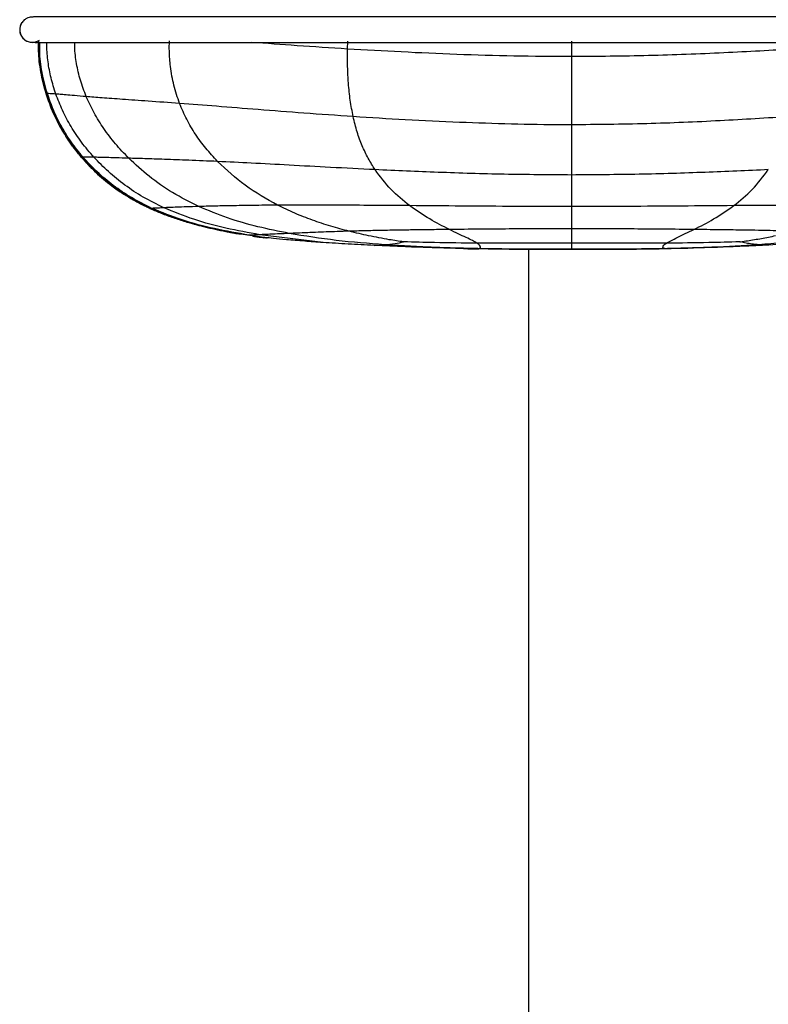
# Model space of a CAD drawing. Header units: millimetres. Extents: x -908 to 908, y 0 to 686.
# Tile 2 of 19: x -908 to -761, y 272 to 466. Entities that reach past the tile are written whole.
import ezdxf

# ---------------------------------------------------------------- set-up
doc = ezdxf.new("R2010")
doc.units = ezdxf.units.MM

msp = doc.modelspace()

# ---------------------------------------------------------------- linework, layer by layer
at = {"color": 7, "linetype": 'Continuous', "lineweight": 25}
for p, q in [((-907.82, 465.11), (-907.82, 465.11)), ((-904.53, 461.18), (-904.55, 460.28)), ((-904.52, 460.32), (-904.51, 461.18)), ((-843.63, 459.87), (-843.57, 461.43)), ((-799.46, 458.36), (-799.46, 461.4)), ((-904.46, 458.93), (-904.46, 458.44)), ((-904.43, 458.06), (-904.26, 456.92)), ((-904.37, 457.43), (-903.05, 451.06)), ((-904.01, 455.03), (-903.87, 454.26)), ((-903.7, 453.78), (-904.01, 455.03)), ((-903.69, 453.74), (-904.01, 455.03)), ((-903.7, 453.78), (-904, 455.02)), ((-903.95, 454.64), (-903.53, 452.75)), ((-903.95, 454.64), (-903.53, 452.75)), ((-903.89, 454.42), (-903.85, 454.17)), ((-903.83, 454.07), (-903.77, 453.76)), ((-903.83, 454.07), (-903.77, 453.76)), ((-903.83, 454.07), (-903.77, 453.76)), ((-902.81, 451.09), (-903.05, 451.07)), ((-903.05, 451.07), (-903.05, 451.06)), ((-903.05, 451.06), (-901.57, 447.17)), ((-903.05, 451.06), (-903.05, 451.06)), ((-903.05, 451.06), (-903.05, 451.06)), ((-900.32, 444.65), (-899.84, 443.88)), ((-899.16, 442.77), (-899.46, 443.25)), ((-898.57, 441.8), (-899.23, 442.89)), ((-898.73, 442.02), (-896.06, 438.49)), ((-896.06, 438.5), (-896.06, 438.49)), ((-896.06, 438.49), (-892.49, 434.87)), ((-896.06, 438.49), (-896.06, 438.49)), ((-896.06, 438.49), (-896.06, 438.49)), ((-896.06, 438.49), (-896.06, 438.49)), ((-799.46, 431.95), (-799.46, 435.03)), ((-799.46, 428.81), (-799.46, 431.95)), ((-882.6, 428.46), (-882.49, 428.41)), ((-882.51, 428.43), (-882.51, 428.43)), ((-882.51, 428.42), (-882.51, 428.42)), ((-882.51, 428.42), (-882.51, 428.42)), ((-799.46, 424.43), (-799.46, 428.81)), ((-873.81, 425.41), (-875.6, 425.89)), ((-863.36, 423.15), (-870.03, 424.41)), ((-863.36, 423.15), (-865.98, 423.65)), ((-863.36, 423.15), (-864.87, 423.44)), ((-860.17, 422.69), (-863.36, 423.15)), ((-863.36, 423.15), (-863.36, 423.15)), ((-860.17, 422.69), (-863.36, 423.15)), ((-860.17, 422.69), (-863.36, 423.15)), ((-863.36, 423.15), (-863.36, 423.15)), ((-863.36, 423.15), (-863.36, 423.15)), ((-862.9, 423.08), (-863.36, 423.15)), ((-859.74, 422.68), (-863.06, 423.17)), ((-848.46, 421.72), (-860.94, 423.26)), ((-860.99, 422.8), (-860.17, 422.69)), ((-860.17, 422.71), (-859.61, 422.67)), ((-860.17, 422.69), (-860.17, 422.69)), ((-860.17, 422.69), (-859.74, 422.67)), ((-860.17, 422.69), (-859.74, 422.67)), ((-838.37, 421.15), (-836.31, 421.28)), ((-761.37, 421.19), (-762.61, 421.28)), ((-817.96, 420.47), (-817.8, 420.51)), ((-808, 420.35), (-808, 5)), ((-799.46, 420.32), (-799.46, 420.39)), ((-780.96, 420.47), (-781.12, 420.51))]:
    msp.add_line(p, q, dxfattribs=at)
at = {"color": 7, "linetype": 'Continuous', "lineweight": 25, "flags": 128}
msp.add_lwpolyline([(-882.51, 428.42), (-882.51, 428.42), (-882.51, 428.42)], dxfattribs=at)
msp.add_lwpolyline([(-882.51, 428.42), (-882.51, 428.42), (-882.51, 428.42)], dxfattribs=at)
msp.add_lwpolyline([(-882.51, 428.42), (-882.51, 428.42), (-882.51, 428.42)], dxfattribs=at)
msp.add_lwpolyline([(-882.51, 428.42), (-882.51, 428.42), (-882.51, 428.42)], dxfattribs=at)
msp.add_lwpolyline([(-882.51, 428.42), (-882.51, 428.42), (-882.51, 428.42)], dxfattribs=at)
at = {"color": 7, "linetype": 'Continuous', "lineweight": 25}
for centre, radius, start, end in [((-905.77, 463.68), 2.5, 144.8826, 304.2986), ((-905.77, 463.68), 2.5, 145.1801, 297.2756), ((-905.77, 463.68), 2.5, 145.1801, 297.3146), ((-882.49, 428.43), 0.0233, 188.7444, 202.2622)]:
    msp.add_arc(centre, radius, start, end, dxfattribs=at)
for points, knots in [([(-690.74, 463.02), (-690.69, 463.26), (-690.61, 463.66), (-690.75, 464.41), (-691.05, 464.98), (-691.27, 465.27), (-691.51, 465.52), (-691.72, 465.69), (-691.88, 465.8), (-692.04, 465.89), (-692.28, 466), (-692.54, 466.07), (-693.01, 466.16), (-693.6, 466.18), (-694.15, 466.18), (-694.67, 466.18), (-695.35, 466.18), (-696.28, 466.18), (-697.57, 466.18), (-699.24, 466.18), (-701.48, 466.18), (-704.29, 466.18), (-707.56, 466.18), (-711.24, 466.18), (-715.26, 466.18), (-720.03, 466.18), (-725.6, 466.18), (-731.94, 466.18), (-740.21, 466.18), (-750.42, 466.18), (-762.44, 466.18), (-774.45, 466.18), (-786.45, 466.18), (-801.12, 466.18), (-818.46, 466.18), (-834.46, 466.18), (-846.47, 466.18), (-854.48, 466.18), (-862.42, 466.18), (-870.18, 466.18), (-876.69, 466.18), (-881.95, 466.18), (-886.09, 466.18), (-889.92, 466.18), (-893.37, 466.18), (-896.37, 466.18), (-898.86, 466.18), (-900.77, 466.18), (-902.32, 466.18), (-903.43, 466.18), (-904.2, 466.18), (-904.78, 466.18), (-905.23, 466.18), (-905.54, 466.18), (-905.88, 466.17), (-906.41, 466.11), (-907.18, 465.81), (-907.61, 465.34), (-907.81, 465.12)], [0, 0, 0, 0, 0.008973, 0.014967, 0.016771, 0.018156, 0.019051, 0.019881, 0.020559, 0.021401, 0.023146, 0.02768, 0.037005, 0.055326, 0.073219, 0.094042, 0.114181, 0.13336, 0.148836, 0.164179, 0.179569, 0.195001, 0.210458, 0.225937, 0.241385, 0.256725, 0.276938, 0.297076, 0.317263, 0.353741, 0.390114, 0.426294, 0.462426, 0.498531, 0.558725, 0.619018, 0.643266, 0.667596, 0.691884, 0.716057, 0.740267, 0.755552, 0.77098, 0.786476, 0.801962, 0.817399, 0.832761, 0.848223, 0.863895, 0.885197, 0.907123, 0.930541, 0.942904, 0.955766, 0.968507, 0.985411, 0.992965, 1, 1, 1, 1]), ([(-905.57, 461.19), (-905.45, 461.19), (-905.03, 461.17), (-904.74, 461.17), (-904.53, 461.18)], [0, 0, 0, 0, 0.293927, 1, 1, 1, 1]), ([(-905.12, 461.19), (-905.12, 461.19), (-905.11, 461.18), (-904.78, 461.18), (-904.2, 461.18), (-903.43, 461.18), (-902.29, 461.18), (-900.75, 461.18), (-898.87, 461.18), (-896.4, 461.18), (-893.41, 461.18), (-889.97, 461.18), (-886.15, 461.18), (-882.03, 461.18), (-876.78, 461.18), (-870.28, 461.18), (-862.53, 461.18), (-854.6, 461.18), (-846.6, 461.18), (-834.62, 461.18), (-818.64, 461.18), (-798.66, 461.18), (-778.67, 461.18), (-762.02, 461.18), (-748.7, 461.18), (-739.84, 461.18), (-732.23, 461.18), (-725.89, 461.18), (-720.32, 461.18), (-715.54, 461.18), (-711.51, 461.18), (-707.8, 461.18), (-704.5, 461.18), (-701.65, 461.18), (-699.36, 461.18), (-697.64, 461.18), (-696.25, 461.18), (-695.25, 461.18), (-694.53, 461.18), (-694.07, 461.18), (-693.8, 461.19), (-693.65, 461.19), (-693.64, 461.2), (-693.64, 461.2)], [0, 0, 0, 0, 0.010864, 0.026154, 0.052082, 0.07678, 0.099919, 0.116471, 0.133053, 0.149721, 0.166461, 0.183245, 0.200057, 0.216812, 0.233406, 0.25968, 0.285919, 0.312271, 0.338673, 0.364992, 0.430416, 0.495733, 0.561052, 0.626514, 0.659449, 0.692447, 0.714353, 0.736202, 0.758125, 0.774752, 0.791504, 0.808316, 0.82512, 0.841873, 0.858608, 0.875552, 0.892758, 0.916096, 0.940819, 0.968828, 0.980337, 0.992527, 1, 1, 1, 1]), ([(-904.53, 459.54), (-904.53, 459.54), (-904.59, 460.09), (-904.55, 460.63), (-904.51, 461.18)], [0, 0, 0, 0, 0.001653, 1, 1, 1, 1]), ([(-904.39, 458.22), (-904.45, 458.66), (-904.58, 459.64), (-904.53, 460.63), (-904.5, 461.18)], [0, 0, 0, 0, 0.445272, 1, 1, 1, 1]), ([(-904.38, 458.11), (-904.44, 458.58), (-904.58, 459.6), (-904.53, 460.63), (-904.5, 461.18)], [0, 0, 0, 0, 0.465616, 1, 1, 1, 1]), ([(-904.38, 458.11), (-904.44, 458.58), (-904.58, 459.6), (-904.53, 460.63), (-904.5, 461.18)], [0, 0, 0, 0, 0.465876, 1, 1, 1, 1]), ([(-904.38, 458.11), (-904.44, 458.58), (-904.58, 459.6), (-904.53, 460.63), (-904.5, 461.18)], [0, 0, 0, 0, 0.4661309, 1, 1, 1, 1]), ([(-904.38, 458.11), (-904.44, 458.59), (-904.58, 459.6), (-904.53, 460.63), (-904.51, 461.18)], [0, 0, 0, 0, 0.466391, 1, 1, 1, 1]), ([(-904.38, 458.11), (-904.44, 458.59), (-904.58, 459.61), (-904.53, 460.63), (-904.51, 461.18)], [0, 0, 0, 0, 0.466646, 1, 1, 1, 1]), ([(-904.38, 458.11), (-904.44, 458.59), (-904.58, 459.61), (-904.53, 460.63), (-904.51, 461.18)], [0, 0, 0, 0, 0.466907, 1, 1, 1, 1]), ([(-904.26, 457.03), (-904.38, 457.86), (-904.59, 459.32), (-904.53, 460.8), (-904.5, 461.43)], [0, 0, 0, 0, 0.570744, 1, 1, 1, 1]), ([(-904.26, 457.03), (-904.38, 457.86), (-904.59, 459.32), (-904.53, 460.8), (-904.5, 461.43)], [0, 0, 0, 0, 0.570743, 1, 1, 1, 1]), ([(-904.26, 457.03), (-904.38, 457.86), (-904.59, 459.32), (-904.53, 460.8), (-904.5, 461.43)], [0, 0, 0, 0, 0.570706, 1, 1, 1, 1]), ([(-904.29, 457.28), (-904.39, 458.03), (-904.58, 459.34), (-904.53, 460.66), (-904.5, 461.22)], [0, 0, 0, 0, 0.573734, 1, 1, 1, 1]), ([(-903.05, 451.07), (-903.42, 452.48), (-904.16, 455.26), (-904.58, 458.67), (-904.52, 460.63), (-904.5, 461.18)], [0, 0, 0, 0, 0.426958, 0.839709, 1, 1, 1, 1]), ([(-903.05, 451.06), (-903.42, 452.47), (-904.17, 455.25), (-904.58, 458.67), (-904.52, 460.63), (-904.5, 461.18)], [0, 0, 0, 0, 0.426806, 0.839571, 1, 1, 1, 1]), ([(-904.37, 458.07), (-904.44, 458.56), (-904.55, 459.31), (-904.53, 460.06), (-904.52, 460.32)], [0, 0, 0, 0, 0.656384, 1, 1, 1, 1]), ([(-902.81, 451.09), (-903.2, 452.49), (-903.95, 455.26), (-904.37, 458.68), (-904.32, 460.63), (-904.3, 461.18)], [0, 0, 0, 0, 0.4271203, 0.8395497, 1, 1, 1, 1]), ([(-901.15, 450.99), (-901.49, 452.05), (-902.16, 454.14), (-902.71, 457.34), (-902.95, 459.69), (-902.91, 460.96), (-902.91, 461.18)], [0, 0, 0, 0, 0.321089, 0.632525, 0.936716, 1, 1, 1, 1]), ([(-895.15, 450.48), (-895.56, 451.56), (-896.38, 453.66), (-897.09, 456.96), (-897.43, 459.47), (-897.41, 460.87), (-897.41, 461.18)], [0, 0, 0, 0, 0.314605, 0.6191, 0.916259, 1, 1, 1, 1]), ([(-876.75, 449.13), (-877.15, 450.32), (-877.75, 452.07), (-878.27, 454.55), (-878.61, 456.78), (-878.8, 459.12), (-878.77, 460.81), (-878.75, 461.51)], [0, 0, 0, 0, 0.305227, 0.451631, 0.603168, 0.836118, 1, 1, 1, 1]), ([(-843.63, 459.87), (-846.96, 460.09), (-853.34, 460.49), (-859.61, 460.96), (-862.6, 461.18)], [0, 0, 0, 0, 0.522346, 1, 1, 1, 1]), ([(-842.53, 446.54), (-842.74, 447.61), (-843.14, 449.72), (-843.45, 452.72), (-843.6, 455.35), (-843.66, 457.62), (-843.64, 459.12), (-843.63, 459.87)], [0, 0, 0, 0, 0.254707, 0.5047929, 0.6701022, 0.8349665, 1, 1, 1, 1]), ([(-799.46, 458.36), (-803.26, 458.38), (-810.81, 458.43), (-822.03, 458.77), (-832.96, 459.25), (-840.12, 459.67), (-843.63, 459.87)], [0, 0, 0, 0, 0.257198, 0.511655, 0.760239, 1, 1, 1, 1]), ([(-755.29, 459.87), (-760.01, 459.6), (-769.64, 459.05), (-784.39, 458.49), (-794.4, 458.4), (-799.46, 458.36)], [0, 0, 0, 0, 0.321779, 0.657518, 1, 1, 1, 1]), ([(-799.46, 444.92), (-799.46, 445.98), (-799.46, 448.1), (-799.46, 451.48), (-799.46, 454.92), (-799.46, 457.21), (-799.46, 458.36)], [0, 0, 0, 0, 0.251282, 0.500374, 0.749349, 1, 1, 1, 1]), ([(-903.05, 451.06), (-903.45, 452.47), (-904.04, 454.51), (-904.23, 456.62), (-904.29, 457.28)], [0, 0, 0, 0, 0.690167, 1, 1, 1, 1]), ([(-903.69, 453.74), (-903.84, 454.26), (-904.06, 455), (-904.13, 455.77), (-904.15, 455.99)], [0, 0, 0, 0, 0.705792, 1, 1, 1, 1]), ([(-896.06, 438.5), (-896.86, 439.5), (-898.43, 441.45), (-900.35, 444.6), (-901.92, 447.8), (-902.68, 449.99), (-903.05, 451.07)], [0, 0, 0, 0, 0.264207, 0.518655, 0.763832, 1, 1, 1, 1]), ([(-896.06, 438.49), (-896.86, 439.48), (-898.43, 441.43), (-900.35, 444.59), (-901.92, 447.78), (-902.68, 449.98), (-903.05, 451.06)], [0, 0, 0, 0, 0.264121, 0.518545, 0.763754, 1, 1, 1, 1]), ([(-901.55, 447.18), (-901.66, 447.4), (-902.27, 448.65), (-902.7, 449.97), (-903.05, 451.06)], [0, 0, 0, 0, 0.177744, 1, 1, 1, 1]), ([(-895.76, 438.53), (-896.57, 439.52), (-898.15, 441.47), (-900.08, 444.62), (-901.67, 447.81), (-902.44, 450.01), (-902.81, 451.09)], [0, 0, 0, 0, 0.264403, 0.518911, 0.764016, 1, 1, 1, 1]), ([(-901.15, 450.99), (-901.56, 451.02), (-902.41, 451.07), (-902.67, 451.08), (-902.81, 451.09)], [0, 0, 0, 0, 0.490533, 1, 1, 1, 1]), ([(-895.15, 450.48), (-895.97, 450.55), (-897.62, 450.69), (-899.22, 450.83), (-900.39, 450.93), (-900.89, 450.97), (-901.15, 450.99)], [0, 0, 0, 0, 0.24407, 0.490828, 0.742464, 1, 1, 1, 1]), ([(-893.63, 438.52), (-894.47, 439.5), (-896.12, 441.42), (-898.17, 444.55), (-899.89, 447.71), (-900.73, 449.91), (-901.15, 450.99)], [0, 0, 0, 0, 0.264814, 0.519502, 0.76445, 1, 1, 1, 1]), ([(-876.75, 449.13), (-878.85, 449.29), (-882.92, 449.58), (-888.04, 449.94), (-892.19, 450.25), (-894.17, 450.41), (-895.15, 450.48)], [0, 0, 0, 0, 0.2712371, 0.5236332, 0.7645468, 1, 1, 1, 1]), ([(-886.77, 438.34), (-887.67, 439.28), (-889.42, 441.11), (-891.69, 444.12), (-893.65, 447.21), (-894.66, 449.41), (-895.15, 450.48)], [0, 0, 0, 0, 0.264873, 0.519559, 0.764361, 1, 1, 1, 1]), ([(-899.46, 443.25), (-899.75, 443.71), (-900.68, 445.18), (-901.6, 447.06), (-902.12, 448.51), (-902.23, 448.84)], [0, 0, 0, 0, 0.262865, 0.830292, 1, 1, 1, 1]), ([(-842.53, 446.54), (-845.78, 446.77), (-852.08, 447.2), (-861.09, 447.91), (-869.35, 448.57), (-874.35, 448.95), (-876.75, 449.13)], [0, 0, 0, 0, 0.276452, 0.536276, 0.777612, 1, 1, 1, 1]), ([(-869.25, 437.7), (-870.04, 438.55), (-871.6, 440.23), (-873.63, 443.01), (-875.4, 445.94), (-876.3, 448.08), (-876.75, 449.13)], [0, 0, 0, 0, 0.261969, 0.515488, 0.761036, 1, 1, 1, 1]), ([(-899.23, 442.89), (-899.61, 443.47), (-900.49, 444.84), (-901.16, 446.32), (-901.55, 447.18)], [0, 0, 0, 0, 0.424493, 1, 1, 1, 1]), ([(-821.56, 445.4), (-825.13, 445.56), (-832.14, 445.87), (-839.11, 446.32), (-842.53, 446.54)], [0, 0, 0, 0, 0.509058, 1, 1, 1, 1]), ([(-838.22, 436.09), (-838.68, 436.82), (-839.6, 438.28), (-840.78, 440.76), (-841.79, 443.47), (-842.29, 445.52), (-842.53, 446.54)], [0, 0, 0, 0, 0.252061, 0.501989, 0.750704, 1, 1, 1, 1]), ([(-756.38, 446.54), (-760.98, 446.25), (-770.38, 445.67), (-784.76, 445.06), (-794.53, 444.97), (-799.46, 444.92)], [0, 0, 0, 0, 0.321656, 0.657336, 1, 1, 1, 1]), ([(-799.46, 444.92), (-800.02, 444.92), (-807.39, 444.92), (-814.75, 445.17), (-821.56, 445.4)], [0, 0, 0, 0, 0.075763, 1, 1, 1, 1]), ([(-799.46, 435.03), (-799.46, 435.69), (-799.46, 437.02), (-799.46, 438.94), (-799.46, 440.61), (-799.46, 441.96), (-799.46, 443.39), (-799.46, 444.41), (-799.46, 444.92)], [0, 0, 0, 0, 0.243936, 0.490985, 0.616064, 0.742431, 0.870339, 1, 1, 1, 1]), ([(-898.88, 442.31), (-898.72, 442.04), (-897.91, 440.69), (-896.88, 439.47), (-896.06, 438.49)], [0, 0, 0, 0, 0.197093, 1, 1, 1, 1]), ([(-898.88, 442.31), (-898.72, 442.04), (-897.91, 440.69), (-896.88, 439.47), (-896.06, 438.49)], [0, 0, 0, 0, 0.197091, 1, 1, 1, 1]), ([(-898.88, 442.31), (-898.72, 442.04), (-897.91, 440.69), (-896.88, 439.47), (-896.06, 438.49)], [0, 0, 0, 0, 0.1970873, 1, 1, 1, 1]), ([(-895.76, 438.53), (-895.87, 438.53), (-896.08, 438.52), (-896.06, 438.51), (-896.06, 438.5)], [0, 0, 0, 0, 0.503924, 1, 1, 1, 1]), ([(-882.51, 428.43), (-883.87, 429.1), (-886.53, 430.42), (-890.13, 432.86), (-893.34, 435.52), (-895.16, 437.52), (-896.06, 438.5)], [0, 0, 0, 0, 0.267607, 0.522473, 0.766183, 1, 1, 1, 1]), ([(-882.51, 428.42), (-883.87, 429.09), (-886.53, 430.41), (-890.13, 432.85), (-893.34, 435.51), (-895.16, 437.51), (-896.06, 438.49)], [0, 0, 0, 0, 0.267592, 0.522459, 0.766179, 1, 1, 1, 1]), ([(-893.63, 438.52), (-894, 438.53), (-894.76, 438.54), (-895.4, 438.54), (-895.64, 438.53), (-895.76, 438.53)], [0, 0, 0, 0, 0.3201501, 0.6550851, 1, 1, 1, 1]), ([(-882.19, 428.46), (-883.55, 429.13), (-886.21, 430.45), (-889.81, 432.9), (-893.03, 435.55), (-894.86, 437.55), (-895.76, 438.53)], [0, 0, 0, 0, 0.267469, 0.522347, 0.766132, 1, 1, 1, 1]), ([(-886.77, 438.34), (-887.64, 438.37), (-889.4, 438.42), (-891.23, 438.48), (-892.66, 438.51), (-893.3, 438.52), (-893.63, 438.52)], [0, 0, 0, 0, 0.239742, 0.484538, 0.737338, 1, 1, 1, 1]), ([(-879.86, 428.57), (-881.22, 429.24), (-883.89, 430.55), (-887.53, 432.97), (-890.8, 435.59), (-892.7, 437.56), (-893.63, 438.52)], [0, 0, 0, 0, 0.266393, 0.521164, 0.76542, 1, 1, 1, 1]), ([(-869.25, 437.7), (-871.18, 437.78), (-874.91, 437.94), (-879.73, 438.11), (-883.75, 438.25), (-885.77, 438.31), (-886.77, 438.34)], [0, 0, 0, 0, 0.271228, 0.523336, 0.764013, 1, 1, 1, 1]), ([(-872.95, 428.82), (-874.7, 429.7), (-878.12, 431.42), (-882.76, 434.62), (-885.46, 437.12), (-886.77, 438.34)], [0, 0, 0, 0, 0.349218, 0.682466, 1, 1, 1, 1]), ([(-838.22, 436.09), (-841.15, 436.24), (-846.84, 436.52), (-854.99, 436.96), (-862.49, 437.37), (-867.06, 437.59), (-869.25, 437.7)], [0, 0, 0, 0, 0.27641, 0.536387, 0.777897, 1, 1, 1, 1]), ([(-857.44, 429.08), (-859.62, 430.3), (-863.88, 432.69), (-867.49, 436.06), (-869.25, 437.7)], [0, 0, 0, 0, 0.511967, 1, 1, 1, 1]), ([(-893.3, 435.61), (-893.3, 435.6), (-892.33, 434.59), (-890.52, 433.17), (-888.64, 431.89), (-887.9, 431.39)], [0, 0, 0, 0, 0.0018364, 0.6098542, 1, 1, 1, 1]), ([(-888.13, 431.6), (-888.81, 432.03), (-890.48, 433.1), (-891.95, 434.42), (-892.83, 435.21)], [0, 0, 0, 0, 0.408074, 1, 1, 1, 1]), ([(-799.46, 435.03), (-803.9, 435.06), (-812.68, 435.12), (-825.61, 435.52), (-834.08, 435.9), (-838.22, 436.09)], [0, 0, 0, 0, 0.34272, 0.678317, 1, 1, 1, 1]), ([(-831.41, 428.99), (-832.67, 430), (-835.19, 432.02), (-837.21, 434.74), (-838.22, 436.09)], [0, 0, 0, 0, 0.499954, 1, 1, 1, 1]), ([(-760.7, 436.09), (-764.84, 435.9), (-773.31, 435.52), (-786.24, 435.12), (-795.02, 435.06), (-799.46, 435.03)], [0, 0, 0, 0, 0.321682, 0.657283, 1, 1, 1, 1]), ([(-767.51, 428.99), (-766.25, 430), (-763.73, 432.02), (-761.71, 434.74), (-760.7, 436.09)], [0, 0, 0, 0, 0.499948, 1, 1, 1, 1]), ([(-890.12, 432.93), (-890.11, 432.92), (-889.42, 432.35), (-888.66, 431.86), (-887.9, 431.39)], [0, 0, 0, 0, 0.009584, 1, 1, 1, 1]), ([(-890.12, 432.93), (-890.11, 432.92), (-889.42, 432.35), (-888.66, 431.86), (-887.9, 431.39)], [0, 0, 0, 0, 0.009585, 1, 1, 1, 1]), ([(-888.16, 431.55), (-887.56, 431.17), (-886.36, 430.4), (-884.43, 429.34), (-883.09, 428.7), (-882.42, 428.38)], [0, 0, 0, 0, 0.329993, 0.663487, 1, 1, 1, 1]), ([(-857.44, 429.08), (-859.1, 429.07), (-862.3, 429.04), (-866.53, 428.97), (-870.14, 428.9), (-872.02, 428.85), (-872.95, 428.82)], [0, 0, 0, 0, 0.270919, 0.52302, 0.763647, 1, 1, 1, 1]), ([(-831.41, 428.99), (-833.85, 429), (-838.59, 429.04), (-845.4, 429.08), (-851.7, 429.11), (-855.58, 429.09), (-857.44, 429.08)], [0, 0, 0, 0, 0.27468, 0.534166, 0.776371, 1, 1, 1, 1]), ([(-843.34, 423.95), (-844.54, 424.27), (-846.98, 424.92), (-850.56, 426.11), (-854.09, 427.46), (-856.32, 428.54), (-857.44, 429.08)], [0, 0, 0, 0, 0.244906, 0.499797, 0.74893, 1, 1, 1, 1]), ([(-799.46, 428.81), (-803.11, 428.82), (-810.33, 428.83), (-820.99, 428.9), (-827.98, 428.96), (-831.41, 428.99)], [0, 0, 0, 0, 0.341926, 0.677397, 1, 1, 1, 1]), ([(-823.57, 424.29), (-824.87, 424.95), (-827.55, 426.31), (-830.1, 428.08), (-831.41, 428.99)], [0, 0, 0, 0, 0.4859722, 1, 1, 1, 1]), ([(-767.51, 428.99), (-770.93, 428.96), (-777.92, 428.9), (-788.59, 428.83), (-795.81, 428.82), (-799.46, 428.81)], [0, 0, 0, 0, 0.322605, 0.658076, 1, 1, 1, 1]), ([(-775.35, 424.29), (-774.04, 424.95), (-771.37, 426.31), (-768.82, 428.08), (-767.51, 428.99)], [0, 0, 0, 0, 0.485972, 1, 1, 1, 1]), ([(-741.48, 429.08), (-743.34, 429.09), (-747.22, 429.11), (-753.52, 429.08), (-760.33, 429.04), (-765.07, 429), (-767.51, 428.99)], [0, 0, 0, 0, 0.223627, 0.465832, 0.725319, 1, 1, 1, 1]), ([(-882.19, 428.46), (-882.28, 428.45), (-882.45, 428.44), (-882.51, 428.43), (-882.51, 428.43), (-882.51, 428.43)], [0, 0, 0, 0, 0.3452337, 0.6726044, 1, 1, 1, 1]), ([(-863.36, 423.15), (-865.63, 423.55), (-870.08, 424.33), (-876.53, 425.99), (-880.55, 427.63), (-882.51, 428.43)], [0, 0, 0, 0, 0.347056, 0.680694, 1, 1, 1, 1]), ([(-864.87, 423.44), (-866.64, 423.75), (-870.58, 424.45), (-876.53, 425.99), (-880.54, 427.62), (-882.51, 428.42)], [0, 0, 0, 0, 0.2924473, 0.6539828, 1, 1, 1, 1]), ([(-882.45, 428.4), (-881.76, 428.1), (-880.31, 427.46), (-878.02, 426.61), (-876.41, 426.11), (-875.6, 425.85)], [0, 0, 0, 0, 0.31581, 0.656531, 1, 1, 1, 1]), ([(-879.86, 428.57), (-880.26, 428.55), (-881.1, 428.51), (-881.8, 428.48), (-882.05, 428.46), (-882.19, 428.46)], [0, 0, 0, 0, 0.313322, 0.648599, 1, 1, 1, 1]), ([(-863.06, 423.17), (-865.33, 423.57), (-869.77, 424.35), (-876.21, 426.01), (-880.22, 427.65), (-882.19, 428.46)], [0, 0, 0, 0, 0.346731, 0.680364, 1, 1, 1, 1]), ([(-872.95, 428.82), (-873.78, 428.8), (-875.47, 428.75), (-877.32, 428.68), (-878.81, 428.62), (-879.5, 428.59), (-879.86, 428.57)], [0, 0, 0, 0, 0.233873, 0.475657, 0.729875, 1, 1, 1, 1]), ([(-860.94, 423.26), (-863.17, 423.66), (-867.56, 424.46), (-873.92, 426.14), (-877.9, 427.77), (-879.86, 428.57)], [0, 0, 0, 0, 0.344594, 0.678349, 1, 1, 1, 1]), ([(-855.13, 423.51), (-857.19, 423.93), (-861.32, 424.76), (-867.3, 426.46), (-871.08, 428.04), (-872.95, 428.82)], [0, 0, 0, 0, 0.336747, 0.671268, 1, 1, 1, 1]), ([(-875.61, 425.86), (-875.51, 425.82), (-875.3, 425.76), (-874.96, 425.66), (-874.21, 425.45), (-873.18, 425.17), (-872.29, 424.94), (-871.3, 424.7), (-870.25, 424.45), (-869.19, 424.22), (-868.12, 424), (-867.12, 423.8), (-866.34, 423.66), (-865.88, 423.58), (-865.88, 423.57), (-865.87, 423.57)], [0, 0, 0, 0, 0.103663, 0.221523, 0.360058, 0.418449, 0.47495, 0.533648, 0.594098, 0.659931, 0.734661, 0.818284, 0.892941, 0.957909, 1, 1, 1, 1]), ([(-870.03, 424.41), (-870.07, 424.42), (-871.35, 424.66), (-872.6, 425.04), (-873.81, 425.41)], [0, 0, 0, 0, 0.0315379, 1, 1, 1, 1]), ([(-866.97, 423.78), (-866.98, 423.78), (-867.05, 423.79), (-866.67, 423.72), (-865.94, 423.58), (-865.15, 423.45), (-864.73, 423.37)], [0, 0, 0, 0, 0.047705, 0.310422, 0.626655, 1, 1, 1, 1]), ([(-863.06, 423.17), (-863.17, 423.16), (-863.38, 423.15), (-863.37, 423.15), (-863.36, 423.15)], [0, 0, 0, 0, 0.497258, 1, 1, 1, 1]), ([(-860.94, 423.26), (-861.31, 423.24), (-862.09, 423.21), (-862.71, 423.18), (-862.94, 423.17), (-863.06, 423.17)], [0, 0, 0, 0, 0.3045505, 0.640367, 1, 1, 1, 1]), ([(-855.13, 423.51), (-855.79, 423.48), (-857.16, 423.42), (-858.71, 423.35), (-860.02, 423.3), (-860.62, 423.27), (-860.94, 423.26)], [0, 0, 0, 0, 0.223063, 0.460351, 0.717648, 1, 1, 1, 1]), ([(-843.34, 423.95), (-844.13, 423.93), (-845.68, 423.88), (-847.9, 423.81), (-849.82, 423.73), (-851.77, 423.65), (-853.53, 423.58), (-854.63, 423.53), (-855.13, 423.51)], [0, 0, 0, 0, 0.168412, 0.330109, 0.497671, 0.627548, 0.832896, 1, 1, 1, 1]), ([(-836.31, 421.28), (-839.51, 421.53), (-845.89, 422.01), (-852.05, 423.01), (-855.13, 423.51)], [0, 0, 0, 0, 0.501739, 1, 1, 1, 1]), ([(-823.57, 424.29), (-824.14, 424.28), (-825.28, 424.27), (-826.96, 424.25), (-828.71, 424.23), (-830.36, 424.21), (-831.97, 424.18), (-834.17, 424.15), (-836.96, 424.1), (-840.27, 424.03), (-842.31, 423.98), (-843.34, 423.95)], [0, 0, 0, 0, 0.084699, 0.168239, 0.250532, 0.34487, 0.414305, 0.492141, 0.675167, 0.836633, 1, 1, 1, 1]), ([(-839.48, 423.05), (-840.11, 423.19), (-841.4, 423.47), (-842.68, 423.79), (-843.34, 423.95)], [0, 0, 0, 0, 0.487174, 1, 1, 1, 1]), ([(-799.46, 424.43), (-803.57, 424.43), (-811.62, 424.41), (-819.64, 424.33), (-823.57, 424.29)], [0, 0, 0, 0, 0.509871, 1, 1, 1, 1]), ([(-818.13, 421.6), (-818.41, 421.76), (-818.99, 422.1), (-820.29, 422.72), (-821.83, 423.44), (-822.98, 424), (-823.57, 424.29)], [0, 0, 0, 0, 0.222408, 0.463509, 0.723283, 1, 1, 1, 1]), ([(-775.35, 424.29), (-779.28, 424.33), (-787.29, 424.41), (-795.35, 424.43), (-799.46, 424.43)], [0, 0, 0, 0, 0.4901305, 1, 1, 1, 1]), ([(-799.46, 423.88), (-799.46, 423.97), (-799.46, 424.15), (-799.46, 424.34), (-799.46, 424.43)], [0, 0, 0, 0, 0.4982253, 1, 1, 1, 1]), ([(-799.46, 421.59), (-799.46, 421.9), (-799.46, 422.54), (-799.46, 423.43), (-799.46, 423.88)], [0, 0, 0, 0, 0.491574, 1, 1, 1, 1]), ([(-780.79, 421.6), (-780.13, 421.95), (-778.7, 422.71), (-776.52, 423.74), (-775.35, 424.29)], [0, 0, 0, 0, 0.463168, 1, 1, 1, 1]), ([(-755.58, 423.95), (-756.34, 423.97), (-757.91, 424.02), (-760.27, 424.07), (-762.8, 424.12), (-765.23, 424.16), (-767.78, 424.2), (-770.23, 424.23), (-772.8, 424.26), (-774.49, 424.28), (-775.35, 424.29)], [0, 0, 0, 0, 0.121533, 0.249206, 0.366271, 0.507871, 0.616281, 0.749483, 0.873392, 1, 1, 1, 1]), ([(-743.79, 423.51), (-746.87, 423.01), (-753.04, 422.01), (-759.42, 421.53), (-762.61, 421.28)], [0, 0, 0, 0, 0.49997, 1, 1, 1, 1]), ([(-862.33, 422.99), (-862.3, 422.99), (-862.26, 422.98), (-862.06, 422.95), (-861.83, 422.92), (-861.57, 422.88), (-861.41, 422.86), (-861.26, 422.84), (-861.13, 422.82), (-861.03, 422.8), (-860.93, 422.79), (-860.78, 422.77), (-860.48, 422.73), (-860.29, 422.7), (-860.15, 422.68)], [0, 0, 0, 0, 0.323234, 0.565901, 0.729872, 0.772253, 0.805338, 0.831067, 0.842403, 0.853577, 0.865326, 0.878289, 0.909566, 1, 1, 1, 1]), ([(-862.33, 422.99), (-862.3, 422.99), (-862.26, 422.98), (-862.06, 422.95), (-861.83, 422.92), (-861.57, 422.88), (-861.41, 422.86), (-861.26, 422.84), (-861.13, 422.82), (-861.03, 422.8), (-860.93, 422.79), (-860.78, 422.77), (-860.48, 422.73), (-860.29, 422.7), (-860.15, 422.68)], [0, 0, 0, 0, 0.323275, 0.565956, 0.729928, 0.772307, 0.805387, 0.831108, 0.84244, 0.853609, 0.865353, 0.878311, 0.909579, 1, 1, 1, 1]), ([(-859.74, 422.68), (-859.74, 422.68), (-859.87, 422.69), (-860.11, 422.71), (-860.15, 422.71), (-860.17, 422.71)], [0, 0, 0, 0, 0.00001, 0.44801, 1, 1, 1, 1]), ([(-860.17, 422.71), (-860.17, 422.7), (-860.17, 422.69), (-860.17, 422.69), (-860.17, 422.69)], [0, 0, 0, 0, 0.705065, 1, 1, 1, 1]), ([(-848.46, 421.72), (-848.46, 421.72), (-849.76, 421.81), (-852.44, 422.01), (-855.81, 422.29), (-858.4, 422.55), (-859.42, 422.65), (-859.74, 422.68), (-859.74, 422.68)], [0, 0, 0, 0, 0.0000023, 0.2165184, 0.4782865, 0.7394546, 0.9999977, 1, 1, 1, 1]), ([(-859.65, 422.66), (-859.64, 422.66), (-859.64, 422.67), (-859.51, 422.65), (-859.46, 422.65)], [0, 0, 0, 0, 0.636996, 1, 1, 1, 1]), ([(-838.37, 421.15), (-840.12, 421.24), (-843.78, 421.42), (-846.86, 421.62), (-848.46, 421.72)], [0, 0, 0, 0, 0.4789642, 1, 1, 1, 1]), ([(-832.58, 421.85), (-833.52, 421.99), (-835.84, 422.33), (-838.13, 422.78), (-839.48, 423.05)], [0, 0, 0, 0, 0.407522, 1, 1, 1, 1]), ([(-833.19, 421.08), (-833.71, 421.12), (-834.75, 421.18), (-835.79, 421.25), (-836.31, 421.28)], [0, 0, 0, 0, 0.499215, 1, 1, 1, 1]), ([(-836.3, 421.28), (-835.65, 421.35), (-834.54, 421.46), (-833.14, 421.74), (-832.58, 421.85)], [0, 0, 0, 0, 0.595477, 1, 1, 1, 1]), ([(-818.13, 421.6), (-820.92, 421.62), (-825.74, 421.66), (-830.55, 421.79), (-832.58, 421.85)], [0, 0, 0, 0, 0.579388, 1, 1, 1, 1]), ([(-799.46, 421.59), (-802.62, 421.58), (-808.85, 421.57), (-815.07, 421.59), (-818.13, 421.6)], [0, 0, 0, 0, 0.507441, 1, 1, 1, 1]), ([(-817.8, 420.51), (-817.69, 420.56), (-817.49, 420.65), (-817.39, 420.87), (-817.53, 421.18), (-817.93, 421.46), (-818.13, 421.6)], [0, 0, 0, 0, 0.269939, 0.519793, 0.759166, 1, 1, 1, 1]), ([(-780.79, 421.6), (-783.85, 421.59), (-790.06, 421.57), (-796.3, 421.58), (-799.46, 421.59)], [0, 0, 0, 0, 0.492561, 1, 1, 1, 1]), ([(-799.46, 420.39), (-799.46, 420.49), (-799.46, 420.69), (-799.46, 421.3), (-799.46, 421.59)], [0, 0, 0, 0, 0.518549, 1, 1, 1, 1]), ([(-781.12, 420.51), (-781.22, 420.56), (-781.43, 420.65), (-781.53, 420.87), (-781.39, 421.18), (-780.99, 421.46), (-780.79, 421.6)], [0, 0, 0, 0, 0.270005, 0.519928, 0.759226, 1, 1, 1, 1]), ([(-762.61, 421.28), (-765.68, 421.1), (-770.19, 420.83), (-774.82, 420.67), (-776.38, 420.63), (-776.5, 420.62), (-776.51, 420.62), (-776.52, 420.62), (-776.52, 420.62), (-776.52, 420.62), (-776.53, 420.62), (-776.57, 420.62), (-776.65, 420.62), (-776.82, 420.61), (-777.16, 420.6), (-777.84, 420.59), (-779.19, 420.55), (-780.35, 420.53), (-781.12, 420.51)], [0, 0, 0, 0, 0.499555, 0.732245, 0.749518, 0.751601, 0.751719, 0.751721, 0.751736, 0.751798, 0.75192, 0.753876, 0.757787, 0.76561, 0.781253, 0.812531, 0.875055, 1, 1, 1, 1]), ([(-766.34, 421.85), (-768.37, 421.79), (-773.18, 421.66), (-777.99, 421.62), (-780.79, 421.6)], [0, 0, 0, 0, 0.42061, 1, 1, 1, 1]), ([(-761.38, 421.19), (-762.57, 421.13), (-765.48, 420.99), (-769.12, 420.83), (-771.53, 420.74), (-772.16, 420.72)], [0, 0, 0, 0, 0.339735, 0.82647, 1, 1, 1, 1]), ([(-766.34, 421.85), (-766.33, 421.85), (-766.3, 421.86), (-766.24, 421.86), (-765.29, 422), (-763.41, 422.29), (-761.12, 422.7), (-759.74, 422.99), (-759.27, 423.09)], [0, 0, 0, 0, 0.00612, 0.01224, 0.02448, 0.407697, 0.801502, 1, 1, 1, 1]), ([(-763.93, 421.43), (-764.11, 421.46), (-764.49, 421.51), (-765.24, 421.63), (-765.87, 421.74), (-766.28, 421.84), (-766.32, 421.84), (-766.33, 421.85), (-766.34, 421.85)], [0, 0, 0, 0, 0.24573, 0.500043, 0.959585, 0.979793, 0.989896, 1, 1, 1, 1]), ([(-762.61, 421.28), (-762.82, 421.3), (-763.24, 421.34), (-763.7, 421.4), (-763.93, 421.43)], [0, 0, 0, 0, 0.494678, 1, 1, 1, 1]), ([(-744.9, 422.29), (-744.9, 422.29), (-746.38, 422.16), (-749.64, 421.9), (-755.16, 421.52), (-759.28, 421.3), (-761.37, 421.19)], [0, 0, 0, 0, 0.000003, 0.321718, 0.656214, 1, 1, 1, 1]), ([(-820.8, 420.53), (-821.5, 420.55), (-823.76, 420.6), (-827.6, 420.72), (-832.86, 420.9), (-836.34, 421.06), (-838.37, 421.15)], [0, 0, 0, 0, 0.114845, 0.372297, 0.6338, 1, 1, 1, 1]), ([(-817.8, 420.51), (-817.92, 420.52), (-818.62, 420.53), (-820.48, 420.57), (-823.33, 420.65), (-826.71, 420.76), (-829.98, 420.91), (-832.14, 421.03), (-833.19, 421.08)], [0, 0, 0, 0, 0.022925, 0.1363, 0.363056, 0.578809, 0.79469, 1, 1, 1, 1]), ([(-820.8, 420.53), (-820.74, 420.52), (-819.79, 420.5), (-818.85, 420.48), (-817.96, 420.47)], [0, 0, 0, 0, 0.063432, 1, 1, 1, 1]), ([(-817.96, 420.47), (-817.96, 420.47), (-818.91, 420.48), (-819.85, 420.51), (-820.8, 420.53)], [0, 0, 0, 0, 0.0000211, 1, 1, 1, 1]), ([(-799.46, 420.32), (-801.17, 420.32), (-804.6, 420.32), (-810.76, 420.35), (-815.22, 420.42), (-817.96, 420.47)], [0, 0, 0, 0, 0.277553, 0.555658, 1, 1, 1, 1]), ([(-799.46, 420.39), (-802.51, 420.39), (-808.63, 420.39), (-814.74, 420.47), (-817.8, 420.51)], [0, 0, 0, 0, 0.499139, 1, 1, 1, 1]), ([(-781.12, 420.51), (-784.18, 420.47), (-790.29, 420.39), (-796.41, 420.39), (-799.46, 420.39)], [0, 0, 0, 0, 0.500864, 1, 1, 1, 1]), ([(-780.96, 420.47), (-780.96, 420.47), (-782.66, 420.43), (-786.06, 420.38), (-792.23, 420.33), (-796.7, 420.32), (-799.46, 420.32)], [0, 0, 0, 0, 0.0000032, 0.276189, 0.5518512, 1, 1, 1, 1]), ([(-772.16, 420.72), (-775.09, 420.62), (-778.02, 420.52), (-780.96, 420.47), (-780.96, 420.47)], [0, 0, 0, 0, 0.999998, 1, 1, 1, 1])]:
    msp.add_open_spline(points, degree=3, knots=knots, dxfattribs=at)

doc.saveas('drawing.dxf')
